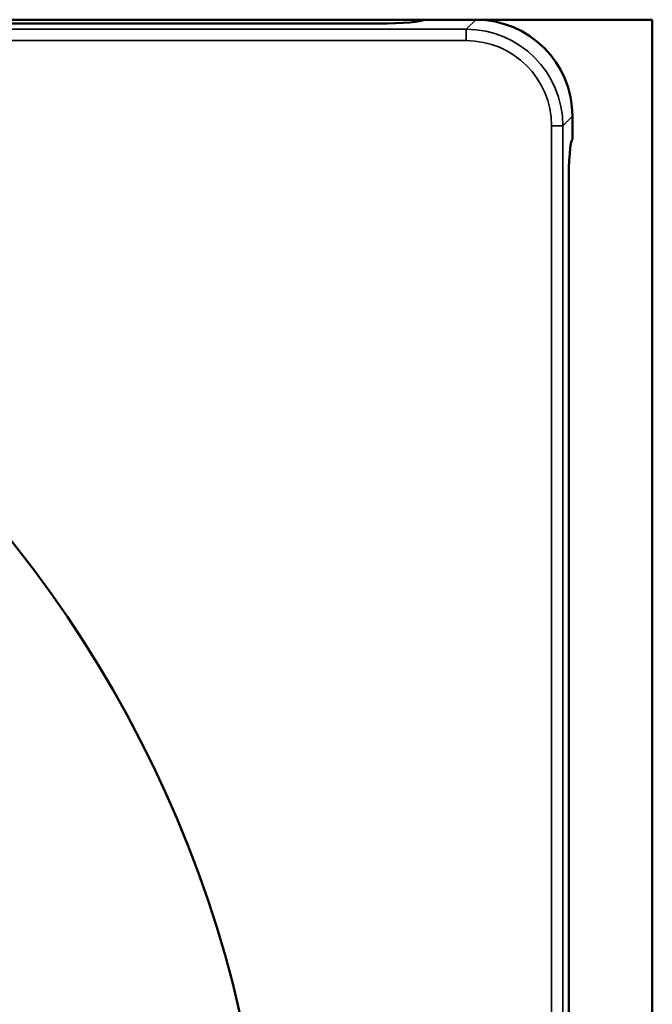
# Model space of a CAD drawing. Header units: inches. Extents: x 0 to 93.5, y 0 to 66.1.
# Tile 69 of 256: x 37.7 to 42, y 39.1 to 45.9. Entities that reach past the tile are written whole.
import ezdxf

# ---------------------------------------------------------------- set-up
doc = ezdxf.new("R2010")
doc.units = ezdxf.units.IN
doc.header["$LTSCALE"] = 4
doc.header["$MEASUREMENT"] = 0
doc.layers.add('Visible (ANSI)', color=7, linetype='Continuous', lineweight=50)
doc.layers.add('Visible Narrow (ANSI)', color=7, linetype='Continuous', lineweight=35)

msp = doc.modelspace()

# ---------------------------------------------------------------- linework, layer by layer
at = {"layer": 'Visible (ANSI)'}
for p, q in [((40.444, 45.9182), (31.3901, 45.9182)), ((40.444, 45.9182), (31.3901, 45.9182)), ((40.1296, 45.8923), (31.7044, 45.8923)), ((40.8014, 45.9182), (40.444, 45.9182)), ((42.0194, 45.9182), (40.8014, 45.9182)), ((42.0194, 28.5166), (42.0194, 45.9182)), ((41.4682, 45.0914), (41.4682, 45.2514)), ((41.4424, 37.7286), (41.4424, 44.7771))]:
    msp.add_line(p, q, dxfattribs=at)
msp.add_circle((31.1926, 37.2174), 8.189, dxfattribs=at)
for centre, major_axis, ratio, start_param, end_param in [((40.1296, 45.9199), (-0.315, 0), 0.087489, 1.570796, 3.079052), ((40.7963, 45.2463), (0.4769, 0.4769), 0.992433, 5.501585, 7.064785), ((41.4699, 44.7771), (0, 0.315), 0.087489, 0.062541, 1.570796)]:
    msp.add_ellipse(centre, major_axis=major_axis, ratio=ratio, start_param=start_param, end_param=end_param, dxfattribs=at)
at = {"layer": 'Visible Narrow (ANSI)'}
for p, q in [((40.8014, 45.9182), (40.7354, 45.8521)), ((40.7354, 45.8521), (21.6498, 45.8521)), ((40.7354, 45.7737), (40.7354, 45.8521)), ((21.6498, 45.7737), (40.7354, 45.7737)), ((41.4021, 45.1854), (41.4682, 45.2514)), ((41.3237, 45.1854), (41.4021, 45.1854)), ((41.3237, 45.1854), (41.3237, 29.2494)), ((41.4021, 29.2494), (41.4021, 45.1854))]:
    msp.add_line(p, q, dxfattribs=at)
for major_axis, ratio in [((0.476, 0.476), 0.994196), ((0.4208, 0.4208), 0.992433)]:
    msp.add_ellipse((40.7309, 45.1809), major_axis=major_axis, ratio=ratio, start_param=5.501585, end_param=7.064785, dxfattribs=at)

doc.saveas('drawing.dxf')
